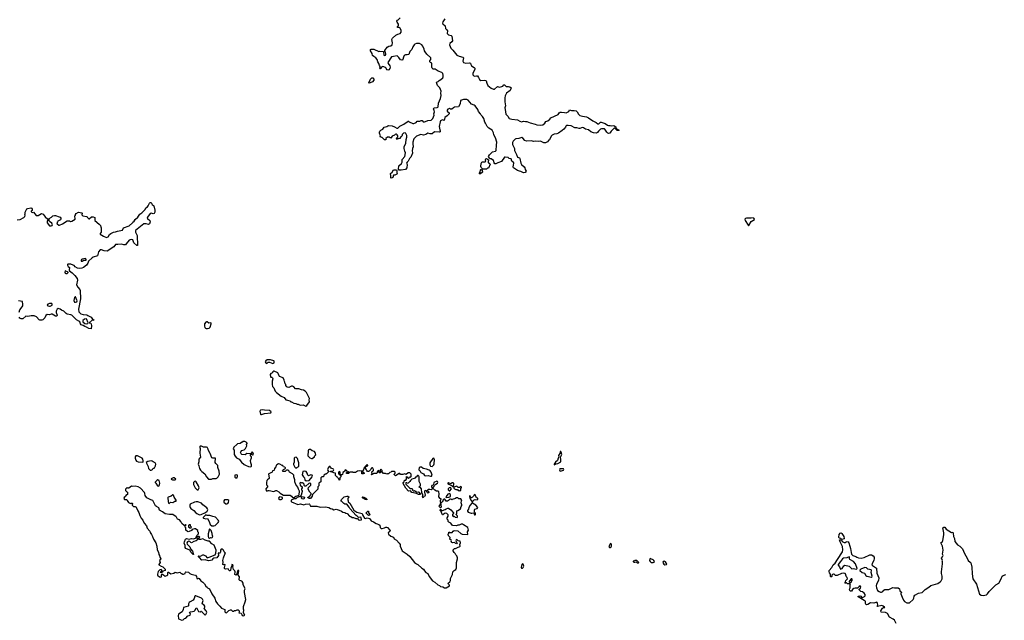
# Model space of a CAD drawing. Extents: x 2106670 to 2323771, y 35271 to 224896.
# Tile 177 of 256: x 2254384 to 2275352, y 73214 to 85999. Entities that reach past the tile are written whole.
import ezdxf

# ---------------------------------------------------------------- set-up
doc = ezdxf.new("R2010")
doc.units = 0

msp = doc.modelspace()

# ---------------------------------------------------------------- linework, layer by layer
at = {"layer": '0CON20XD'}
for points in [[(2266347, 83697), (2266315, 83681), (2266295, 83680), (2266246, 83696), (2266205, 83699), (2266125, 83739), (2266065, 83750), (2266031, 83749), (2266017, 83735), (2266008, 83712), (2265970, 83670), (2265935, 83638), (2265857, 83583), (2265825, 83568), (2265765, 83564), (2265721, 83539), (2265702, 83518), (2265666, 83444), (2265644, 83426), (2265625, 83398), (2265583, 83377), (2265545, 83378), (2265475, 83416), (2265425, 83406), (2265375, 83412), (2265325, 83407), (2265285, 83418), (2265175, 83412), (2265144, 83424), (2265098, 83478), (2265075, 83490), (2265015, 83470), (2264950, 83465), (2264935, 83458), (2264896, 83414), (2264882, 83385), (2264878, 83345), (2264919, 83255), (2264924, 83215), (2264966, 83126), (2264988, 83075), (2265025, 83060), (2265038, 83045), (2265054, 82944), (2265068, 82915), (2265130, 82865), (2265140, 82845), (2265145, 82810), (2265168, 82775), (2265156, 82754), (2265145, 82748), (2265111, 82741), (2265057, 82767), (2265025, 82773), (2264985, 82792), (2264903, 82845), (2264893, 82865), (2264897, 82903), (2264910, 82945), (2264908, 82955), (2264865, 82990), (2264850, 83035), (2264810, 83045), (2264785, 83067), (2264725, 83076), (2264705, 83070), (2264647, 82983), (2264565, 82954), (2264525, 82931), (2264504, 82934), (2264488, 82955), (2264475, 83000), (2264427, 83037), (2264405, 83040), (2264391, 83051), (2264368, 83085), (2264391, 83125), (2264451, 83185), (2264515, 83201), (2264532, 83218), (2264537, 83325), (2264547, 83395), (2264514, 83484), (2264481, 83545), (2264475, 83590), (2264447, 83645), (2264375, 83687), (2264342, 83725), (2264318, 83765), (2264306, 83796), (2264286, 83816), (2264268, 83898), (2264239, 83939), (2264208, 83965), (2264197, 83995), (2264155, 84042), (2264140, 84085), (2264086, 84165), (2264065, 84182), (2264004, 84204), (2263936, 84286), (2263905, 84300), (2263835, 84298), (2263774, 84276), (2263766, 84205), (2263730, 84145), (2263645, 84139), (2263620, 84125), (2263585, 84091), (2263555, 84092), (2263535, 84111), (2263498, 84095), (2263486, 84075), (2263487, 84055), (2263527, 84015), (2263533, 83995), (2263489, 83951), (2263439, 83915), (2263425, 83850), (2263395, 83864), (2263375, 83863), (2263346, 83845), (2263339, 83825), (2263317, 83725), (2263330, 83655), (2263340, 83635), (2263337, 83613), (2263315, 83608), (2263215, 83612), (2263165, 83571), (2263125, 83569), (2263076, 83584), (2263032, 83555), (2262983, 83543), (2262925, 83557), (2262832, 83518), (2262778, 83465), (2262754, 83394), (2262754, 83355), (2262766, 83295), (2262749, 83255), (2262741, 83205), (2262751, 83165), (2262749, 83155), (2262711, 83075), (2262686, 83044), (2262657, 82985), (2262632, 82965), (2262620, 82945), (2262632, 82915), (2262627, 82845), (2262599, 82811), (2262505, 82793), (2262468, 82798), (2262452, 82815), (2262457, 82885), (2262512, 82935), (2262528, 82965), (2262528, 83025), (2262587, 83085), (2262600, 83165), (2262585, 83200), (2262573, 83257), (2262573, 83293), (2262605, 83370), (2262614, 83446), (2262631, 83495), (2262626, 83536), (2262609, 83579), (2262595, 83588), (2262555, 83580), (2262532, 83558), (2262530, 83535), (2262520, 83525), (2262518, 83512), (2262492, 83508), (2262500, 83495), (2262478, 83472), (2262455, 83470), (2262445, 83460), (2262425, 83460), (2262415, 83450), (2262410, 83475), (2262438, 83502), (2262440, 83525), (2262419, 83549), (2262405, 83560), (2262395, 83560), (2262383, 83557), (2262365, 83540), (2262315, 83520), (2262285, 83480), (2262272, 83482), (2262255, 83500), (2262215, 83500), (2262182, 83468), (2262178, 83442), (2262155, 83440), (2262105, 83490), (2262095, 83490), (2262085, 83500), (2262062, 83502), (2262070, 83525), (2262043, 83585), (2262043, 83605), (2262055, 83628), (2262075, 83648), (2262118, 83672), (2262145, 83708), (2262205, 83722), (2262225, 83740), (2262245, 83748), (2262317, 83737), (2262365, 83720), (2262415, 83690), (2262435, 83690), (2262480, 83735), (2262566, 83774), (2262655, 83838), (2262667, 83837), (2262680, 83825), (2262755, 83792), (2262775, 83792), (2262826, 83814), (2262848, 83842), (2262903, 83837), (2262935, 83850), (2262955, 83850), (2262977, 83827), (2263004, 83826), (2263028, 83835), (2263075, 83853), (2263145, 83863), (2263185, 83897), (2263207, 83965), (2263206, 83995), (2263214, 84035), (2263213, 84065), (2263197, 84105), (2263200, 84115), (2263215, 84123), (2263275, 84129), (2263289, 84135), (2263294, 84145), (2263300, 84225), (2263346, 84324), (2263360, 84385), (2263352, 84435), (2263356, 84474), (2263331, 84545), (2263282, 84595), (2263260, 84665), (2263273, 84677), (2263295, 84682), (2263315, 84707), (2263350, 84725), (2263395, 84763), (2263403, 84785), (2263403, 84815), (2263393, 84855), (2263374, 84874), (2263295, 84903), (2263235, 84949), (2263189, 84949), (2263167, 84965), (2263160, 84985), (2263158, 85075), (2263135, 85087), (2263120, 85105), (2263121, 85125), (2263136, 85155), (2263138, 85185), (2263057, 85265), (2263016, 85316), (2263006, 85336), (2263000, 85375), (2262971, 85435), (2262945, 85464), (2262895, 85492), (2262837, 85493), (2262802, 85478), (2262785, 85462), (2262755, 85418), (2262734, 85366), (2262692, 85325), (2262669, 85261), (2262635, 85250), (2262597, 85253), (2262571, 85239), (2262555, 85200), (2262546, 85154), (2262535, 85138), (2262524, 85134), (2262494, 85144), (2262460, 85195), (2262425, 85227), (2262345, 85219), (2262305, 85206), (2262225, 85090), (2262230, 85065), (2262263, 85015), (2262272, 84985), (2262267, 84963), (2262245, 84930), (2262225, 84922), (2262202, 84932), (2262189, 84965), (2262173, 84983), (2262115, 85006), (2262090, 84985), (2262078, 84952), (2262065, 84950), (2262050, 84975), (2262060, 84985), (2262060, 85005), (2262047, 85025), (2262035, 85068), (2262009, 85105), (2261999, 85155), (2261965, 85189), (2261924, 85214), (2261897, 85235), (2261890, 85280), (2261858, 85335), (2261858, 85362), (2261870, 85375), (2261925, 85372), (2262035, 85322), (2262055, 85328), (2262122, 85322), (2262132, 85312), (2262140, 85245), (2262155, 85238), (2262175, 85241), (2262184, 85255), (2262176, 85306), (2262160, 85325), (2262160, 85345), (2262210, 85415), (2262245, 85438), (2262285, 85440), (2262317, 85463), (2262322, 85505), (2262312, 85575), (2262326, 85604), (2262395, 85670), (2262435, 85690), (2262486, 85704), (2262506, 85734), (2262506, 85775), (2262476, 85826), (2262463, 85833), (2262432, 85835), (2262433, 85855), (2262452, 85875), (2262453, 85905), (2262424, 85944), (2262417, 85965), (2262424, 85986), (2262445, 85998), (2262483, 86037)], [(2263438, 86015), (2263395, 85950), (2263390, 85925), (2263395, 85910), (2263448, 85865), (2263453, 85815), (2263482, 85785), (2263492, 85765), (2263484, 85704), (2263518, 85678), (2263574, 85664), (2263586, 85646), (2263599, 85551), (2263587, 85525), (2263545, 85489), (2263537, 85465), (2263564, 85395), (2263611, 85351), (2263665, 85276), (2263695, 85244), (2263745, 85222), (2263823, 85203), (2263832, 85185), (2263822, 85115), (2263835, 85090), (2263885, 85075), (2263965, 85084), (2263981, 85071), (2263991, 85045), (2264006, 85015), (2264063, 84983), (2264078, 84965), (2264079, 84945), (2264033, 84855), (2264034, 84825), (2264045, 84808), (2264065, 84797), (2264115, 84804), (2264131, 84801), (2264157, 84767), (2264175, 84724), (2264205, 84706), (2264275, 84715), (2264308, 84708), (2264316, 84696), (2264329, 84645), (2264355, 84600), (2264425, 84540), (2264475, 84518), (2264495, 84518), (2264562, 84575), (2264605, 84564), (2264655, 84576), (2264676, 84584), (2264695, 84610), (2264705, 84612), (2264745, 84578), (2264795, 84577), (2264819, 84569), (2264850, 84545), (2264831, 84495), (2264754, 84436), (2264724, 84376), (2264717, 84335), (2264718, 84248), (2264729, 84165), (2264716, 84125), (2264725, 84085), (2264740, 83985), (2264785, 83936), (2264797, 83905), (2264806, 83896), (2264865, 83878), (2264985, 83864), (2265035, 83838), (2265072, 83828), (2265115, 83837), (2265155, 83830), (2265185, 83833), (2265255, 83802), (2265358, 83778), (2265399, 83759), (2265485, 83754), (2265528, 83762), (2265566, 83794), (2265588, 83835), (2265631, 83849), (2265671, 83879), (2265695, 83910), (2265849, 83981), (2265875, 84016), (2265895, 84031), (2265925, 84032), (2265985, 84020), (2266025, 84019), (2266080, 84045), (2266093, 84077), (2266137, 84067), (2266195, 84067), (2266238, 84058), (2266257, 84037), (2266281, 83991), (2266313, 83963), (2266370, 83945), (2266452, 83932), (2266499, 83909), (2266590, 83845), (2266661, 83811), (2266695, 83780), (2266715, 83780), (2266752, 83815), (2266765, 83818), (2266855, 83787), (2266904, 83754), (2266925, 83748), (2266955, 83750), (2266985, 83738), (2267035, 83748), (2267078, 83718), (2267080, 83695), (2267105, 83670), (2267150, 83645), (2267145, 83640), (2267105, 83642), (2267058, 83688), (2267045, 83690), (2266981, 83625), (2266954, 83586), (2266925, 83574), (2266910, 83580), (2266887, 83605), (2266845, 83672), (2266835, 83678), (2266775, 83678), (2266755, 83670), (2266732, 83648), (2266712, 83628), (2266692, 83595), (2266665, 83587), (2266605, 83594), (2266548, 83615), (2266495, 83653), (2266435, 83670), (2266389, 83699), (2266365, 83702), (2266347, 83697)], [(2261825, 84650), (2261820, 84655), (2261855, 84732), (2261885, 84762), (2261905, 84758), (2261926, 84735), (2261929, 84711), (2261894, 84676), (2261845, 84652), (2261825, 84650)], [(2264325, 82820), (2264245, 82820), (2264214, 82854), (2264206, 82875), (2264210, 82935), (2264223, 82965), (2264237, 82973), (2264295, 82970), (2264310, 82985), (2264302, 83005), (2264303, 83025), (2264312, 83038), (2264325, 83041), (2264368, 83015), (2264370, 82995), (2264360, 82985), (2264360, 82955), (2264375, 82950), (2264400, 82925), (2264365, 82840), (2264345, 82840), (2264325, 82820)], [(2262295, 82628), (2262288, 82635), (2262290, 82685), (2262278, 82715), (2262283, 82727), (2262315, 82750), (2262345, 82800), (2262405, 82800), (2262412, 82792), (2262413, 82747), (2262420, 82725), (2262415, 82710), (2262375, 82690), (2262345, 82690), (2262328, 82642), (2262315, 82630), (2262295, 82628)], [(2264195, 82720), (2264175, 82720), (2264172, 82725), (2264192, 82755), (2264198, 82802), (2264205, 82810), (2264215, 82810), (2264232, 82792), (2264238, 82755), (2264195, 82720)], [(2254332, 81742), (2254397, 81743), (2254473, 81787), (2254495, 81810), (2254500, 81835), (2254492, 81855), (2254500, 81875), (2254500, 81905), (2254536, 81974), (2254555, 81982), (2254622, 81992), (2254640, 81985), (2254652, 81965), (2254650, 81935), (2254635, 81930), (2254625, 81920), (2254625, 81910), (2254655, 81892), (2254675, 81900), (2254709, 81869), (2254733, 81833), (2254775, 81828), (2254845, 81870), (2254885, 81860), (2254924, 81804), (2254980, 81755), (2254980, 81725), (2254970, 81715), (2254970, 81675), (2255015, 81610), (2255055, 81610), (2255065, 81620), (2255075, 81620), (2255080, 81635), (2255068, 81668), (2255020, 81705), (2255010, 81725), (2255010, 81765), (2255060, 81795), (2255089, 81821), (2255125, 81833), (2255145, 81833), (2255226, 81806), (2255244, 81794), (2255257, 81775), (2255257, 81755), (2255250, 81740), (2255195, 81707), (2255187, 81695), (2255178, 81675), (2255180, 81655), (2255218, 81628), (2255235, 81628), (2255295, 81657), (2255395, 81720), (2255445, 81720), (2255465, 81702), (2255495, 81707), (2255568, 81755), (2255560, 81825), (2255570, 81835), (2255572, 81855), (2255585, 81872), (2255638, 81902), (2255705, 81890), (2255720, 81875), (2255710, 81865), (2255710, 81845), (2255730, 81825), (2255805, 81812), (2255820, 81805), (2255830, 81785), (2255855, 81760), (2255865, 81760), (2255915, 81800), (2255945, 81802), (2255985, 81788), (2255982, 81722), (2256078, 81648), (2256108, 81615), (2256110, 81585), (2256120, 81575), (2256120, 81515), (2256117, 81473), (2256098, 81445), (2256098, 81435), (2256165, 81390), (2256235, 81361), (2256265, 81380), (2256295, 81428), (2256325, 81451), (2256385, 81477), (2256425, 81481), (2256465, 81501), (2256575, 81520), (2256595, 81565), (2256715, 81614), (2256783, 81675), (2256792, 81692), (2256820, 81710), (2256841, 81745), (2256898, 81795), (2256939, 81861), (2256985, 81887), (2257055, 81958), (2257067, 81993), (2257105, 82018), (2257123, 82037), (2257149, 82091), (2257165, 82110), (2257185, 82110), (2257204, 82064), (2257242, 82035), (2257259, 81945), (2257259, 81905), (2257244, 81876), (2257225, 81869), (2257185, 81880), (2257162, 81875), (2257104, 81795), (2257101, 81775), (2257107, 81765), (2257157, 81725), (2257160, 81695), (2257149, 81651), (2257125, 81642), (2257075, 81657), (2257026, 81654), (2256852, 81515), (2256853, 81473), (2256883, 81405), (2256890, 81195), (2256875, 81190), (2256815, 81248), (2256795, 81310), (2256775, 81320), (2256735, 81316), (2256718, 81305), (2256654, 81226), (2256635, 81210), (2256605, 81209), (2256555, 81223), (2256475, 81212), (2256425, 81214), (2256391, 81165), (2256246, 81074), (2256185, 81078), (2256125, 81099), (2256095, 81099), (2256060, 81055), (2256040, 80975), (2255948, 80945), (2255925, 80929), (2255851, 80859), (2255838, 80815), (2255807, 80775), (2255743, 80725), (2255705, 80710), (2255655, 80706), (2255615, 80711), (2255565, 80739), (2255544, 80764), (2255526, 80776), (2255475, 80796), (2255412, 80798), (2255401, 80789), (2255401, 80775), (2255413, 80745), (2255443, 80725), (2255440, 80675), (2255446, 80656), (2255504, 80614), (2255561, 80555), (2255610, 80490), (2255616, 80455), (2255593, 80353), (2255621, 80305), (2255667, 80257), (2255674, 80235), (2255682, 80055), (2255636, 79836), (2255642, 79782), (2255670, 79750), (2255688, 79738), (2255735, 79722), (2255815, 79714), (2255838, 79705), (2255903, 79665), (2255937, 79627), (2255970, 79605), (2255965, 79600), (2255925, 79602), (2255860, 79545), (2255897, 79537), (2255908, 79525), (2255912, 79485), (2255908, 79422), (2255855, 79428), (2255810, 79455), (2255768, 79468), (2255735, 79492), (2255714, 79494), (2255695, 79502), (2255677, 79525), (2255662, 79565), (2255644, 79584), (2255595, 79608), (2255496, 79706), (2255475, 79716), (2255395, 79730), (2255372, 79745), (2255326, 79796), (2255275, 79818), (2255245, 79840), (2255205, 79852), (2255180, 79840), (2255161, 79795), (2255159, 79765), (2255184, 79706), (2255175, 79688), (2255145, 79691), (2255075, 79730), (2255055, 79730), (2255015, 79718), (2254968, 79722), (2254942, 79705), (2254920, 79655), (2254875, 79610), (2254855, 79602), (2254815, 79602), (2254795, 79612), (2254743, 79673), (2254695, 79692), (2254627, 79693), (2254555, 79681), (2254514, 79686), (2254448, 79632), (2254415, 79628), (2254385, 79644), (2254371, 79665)], [(2269915, 81618), (2269964, 81706), (2270030, 81745), (2270025, 81770), (2270015, 81770), (2270005, 81780), (2269959, 81771), (2269865, 81771), (2269843, 81767), (2269824, 81756), (2269831, 81725), (2269895, 81628), (2269905, 81618), (2269915, 81618)], [(2255715, 80861), (2255748, 80882), (2255795, 80878), (2255807, 80885), (2255785, 80913), (2255715, 80901), (2255701, 80895), (2255691, 80875), (2255695, 80862), (2255715, 80861)], [(2255367, 80593), (2255395, 80594), (2255418, 80615), (2255418, 80628), (2255355, 80650), (2255344, 80625), (2255350, 80605), (2255367, 80593)], [(2255555, 79983), (2255575, 79983), (2255601, 79995), (2255609, 80015), (2255575, 80102), (2255565, 80100), (2255553, 80085), (2255540, 80025), (2255549, 79989), (2255555, 79983)], [(2254374, 79776), (2254386, 79825), (2254435, 79885), (2254448, 79905), (2254453, 79935), (2254443, 80003), (2254355, 80016)], [(2255015, 79898), (2255035, 79902), (2255078, 79925), (2255078, 79945), (2255068, 79955), (2255022, 79958), (2254982, 79945), (2254972, 79925), (2254981, 79911), (2255015, 79898)], [(2255805, 79526), (2255835, 79532), (2255840, 79545), (2255805, 79628), (2255765, 79625), (2255729, 79595), (2255730, 79565), (2255772, 79532), (2255805, 79526)], [(2258385, 79424), (2258422, 79435), (2258440, 79455), (2258462, 79522), (2258462, 79542), (2258455, 79548), (2258411, 79541), (2258376, 79566), (2258362, 79568), (2258345, 79562), (2258321, 79525), (2258317, 79477), (2258329, 79449), (2258344, 79434), (2258355, 79427), (2258385, 79424)], [(2259645, 78680), (2259675, 78708), (2259706, 78706), (2259775, 78683), (2259800, 78695), (2259806, 78705), (2259805, 78728), (2259795, 78737), (2259725, 78757), (2259695, 78762), (2259655, 78757), (2259624, 78736), (2259612, 78715), (2259624, 78694), (2259645, 78680)], [(2260475, 77773), (2260496, 77784), (2260552, 77865), (2260547, 77905), (2260553, 77935), (2260492, 78065), (2260460, 78095), (2260430, 78110), (2260385, 78118), (2260325, 78140), (2260255, 78140), (2260220, 78185), (2260195, 78198), (2260175, 78196), (2260115, 78172), (2260090, 78175), (2260070, 78185), (2260050, 78215), (2260050, 78235), (2260040, 78245), (2260030, 78285), (2260020, 78295), (2260017, 78325), (2259997, 78375), (2259916, 78406), (2259906, 78416), (2259890, 78465), (2259879, 78479), (2259805, 78520), (2259792, 78518), (2259770, 78495), (2259765, 78480), (2259735, 78470), (2259720, 78445), (2259725, 78400), (2259735, 78390), (2259755, 78390), (2259770, 78375), (2259778, 78355), (2259762, 78305), (2259761, 78235), (2259770, 78190), (2259796, 78165), (2259826, 78095), (2259855, 78064), (2259953, 77983), (2260015, 77956), (2260055, 77907), (2260085, 77898), (2260135, 77888), (2260158, 77868), (2260175, 77863), (2260225, 77834), (2260265, 77830), (2260295, 77812), (2260315, 77812), (2260355, 77793), (2260422, 77802), (2260475, 77773)], [(2259522, 77592), (2259535, 77593), (2259595, 77614), (2259735, 77633), (2259737, 77655), (2259703, 77677), (2259594, 77684), (2259555, 77694), (2259515, 77686), (2259504, 77676), (2259501, 77665), (2259514, 77605), (2259522, 77592)], [(2259305, 76482), (2259318, 76495), (2259318, 76525), (2259303, 76565), (2259300, 76615), (2259318, 76675), (2259318, 76695), (2259302, 76725), (2259300, 76745), (2259305, 76750), (2259335, 76750), (2259345, 76740), (2259355, 76740), (2259360, 76765), (2259350, 76775), (2259348, 76788), (2259335, 76800), (2259305, 76760), (2259218, 76762), (2259185, 76736), (2259115, 76742), (2259098, 76755), (2259088, 76785), (2259091, 76799), (2259115, 76830), (2259165, 76840), (2259195, 76870), (2259220, 76925), (2259213, 76957), (2259230, 76975), (2259230, 76985), (2259210, 77005), (2259175, 77022), (2259145, 77022), (2259115, 77000), (2259105, 77000), (2259082, 76978), (2259025, 76968), (2259005, 76958), (2258945, 76898), (2258933, 76865), (2258948, 76835), (2258953, 76745), (2258975, 76705), (2259003, 76675), (2259061, 76641), (2259105, 76580), (2259165, 76531), (2259193, 76513), (2259255, 76489), (2259305, 76482)], [(2258445, 76218), (2258465, 76222), (2258495, 76235), (2258565, 76231), (2258585, 76238), (2258614, 76265), (2258639, 76325), (2258632, 76392), (2258600, 76465), (2258602, 76512), (2258561, 76551), (2258548, 76575), (2258552, 76662), (2258545, 76668), (2258495, 76662), (2258478, 76675), (2258440, 76765), (2258430, 76775), (2258428, 76795), (2258400, 76845), (2258400, 76855), (2258380, 76885), (2258380, 76895), (2258365, 76900), (2258295, 76900), (2258255, 76918), (2258228, 76922), (2258222, 76915), (2258222, 76885), (2258230, 76875), (2258222, 76775), (2258231, 76689), (2258199, 76645), (2258198, 76585), (2258182, 76535), (2258202, 76502), (2258213, 76443), (2258231, 76411), (2258261, 76381), (2258325, 76332), (2258363, 76265), (2258402, 76222), (2258445, 76218)], [(2260595, 76658), (2260615, 76660), (2260660, 76695), (2260665, 76710), (2260688, 76735), (2260676, 76785), (2260662, 76805), (2260615, 76821), (2260575, 76849), (2260545, 76849), (2260535, 76843), (2260526, 76825), (2260518, 76718), (2260545, 76687), (2260565, 76673), (2260595, 76658)], [(2265765, 76524), (2265806, 76544), (2265845, 76550), (2265905, 76585), (2265909, 76639), (2265899, 76685), (2265929, 76745), (2265916, 76796), (2265905, 76810), (2265895, 76808), (2265884, 76766), (2265861, 76725), (2265867, 76695), (2265850, 76665), (2265838, 76615), (2265792, 76578), (2265764, 76535), (2265765, 76524)], [(2257005, 76580), (2257013, 76587), (2257014, 76606), (2257007, 76645), (2256995, 76666), (2256895, 76712), (2256855, 76712), (2256844, 76695), (2256842, 76665), (2256854, 76625), (2256868, 76605), (2256905, 76584), (2257005, 76580)], [(2257185, 76413), (2257213, 76427), (2257225, 76450), (2257245, 76452), (2257255, 76462), (2257277, 76503), (2257282, 76535), (2257278, 76555), (2257268, 76565), (2257225, 76585), (2257204, 76604), (2257185, 76611), (2257115, 76597), (2257080, 76575), (2257117, 76485), (2257124, 76444), (2257163, 76413), (2257185, 76413)], [(2260224, 75826), (2260235, 75832), (2260262, 75855), (2260317, 75873), (2260332, 75888), (2260343, 75965), (2260319, 76005), (2260306, 76046), (2260266, 76105), (2260243, 76163), (2260240, 76205), (2260219, 76265), (2260223, 76305), (2260194, 76334), (2260127, 76367), (2260113, 76393), (2260092, 76412), (2260065, 76410), (2260035, 76382), (2259995, 76380), (2259980, 76405), (2260003, 76427), (2260030, 76435), (2260042, 76448), (2260042, 76462), (2260032, 76472), (2260005, 76480), (2259985, 76510), (2259975, 76510), (2259925, 76540), (2259895, 76542), (2259857, 76523), (2259843, 76507), (2259835, 76480), (2259812, 76445), (2259805, 76410), (2259795, 76400), (2259770, 76395), (2259760, 76365), (2259690, 76335), (2259680, 76325), (2259700, 76245), (2259698, 76235), (2259658, 76205), (2259650, 76190), (2259637, 76145), (2259637, 76097), (2259658, 76075), (2259662, 76055), (2259626, 76014), (2259634, 75974), (2259645, 75962), (2259674, 75976), (2259695, 75978), (2259795, 75958), (2259835, 75976), (2259855, 75976), (2259905, 75948), (2259933, 75923), (2260005, 75878), (2260145, 75876), (2260170, 75860), (2260195, 75830), (2260224, 75826)], [(2260265, 76450), (2260283, 76467), (2260316, 76484), (2260328, 76495), (2260330, 76515), (2260327, 76565), (2260316, 76606), (2260298, 76655), (2260275, 76690), (2260245, 76682), (2260232, 76665), (2260227, 76645), (2260228, 76582), (2260213, 76545), (2260215, 76530), (2260243, 76473), (2260265, 76450)], [(2263165, 76491), (2263202, 76525), (2263208, 76542), (2263219, 76639), (2263205, 76662), (2263183, 76655), (2263118, 76565), (2263120, 76525), (2263132, 76495), (2263165, 76491)], [(2263465, 73902), (2263505, 73930), (2263540, 73945), (2263538, 73965), (2263518, 73985), (2263512, 74005), (2263546, 74034), (2263559, 74061), (2263558, 74105), (2263598, 74192), (2263606, 74245), (2263635, 74276), (2263675, 74298), (2263688, 74332), (2263683, 74385), (2263687, 74443), (2263710, 74525), (2263710, 74545), (2263690, 74585), (2263670, 74605), (2263657, 74637), (2263638, 74655), (2263618, 74695), (2263618, 74715), (2263645, 74742), (2263665, 74743), (2263705, 74767), (2263756, 74784), (2263763, 74795), (2263758, 74825), (2263774, 74865), (2263766, 74896), (2263755, 74902), (2263725, 74903), (2263695, 74934), (2263682, 74928), (2263674, 74906), (2263684, 74874), (2263700, 74865), (2263685, 74840), (2263639, 74869), (2263605, 74864), (2263585, 74868), (2263573, 74883), (2263578, 74905), (2263570, 74920), (2263543, 74943), (2263548, 74978), (2263520, 75005), (2263518, 75018), (2263500, 75035), (2263520, 75065), (2263522, 75088), (2263535, 75090), (2263545, 75080), (2263595, 75080), (2263615, 75110), (2263635, 75127), (2263715, 75120), (2263775, 75062), (2263808, 75048), (2263925, 75044), (2263923, 75095), (2263941, 75135), (2263927, 75187), (2263835, 75250), (2263815, 75258), (2263782, 75258), (2263745, 75237), (2263715, 75239), (2263685, 75226), (2263604, 75234), (2263562, 75282), (2263520, 75305), (2263512, 75315), (2263510, 75345), (2263490, 75365), (2263488, 75392), (2263510, 75430), (2263512, 75462), (2263478, 75488), (2263455, 75493), (2263434, 75486), (2263395, 75458), (2263385, 75460), (2263372, 75485), (2263362, 75532), (2263340, 75555), (2263345, 75580), (2263372, 75552), (2263385, 75550), (2263445, 75570), (2263463, 75587), (2263505, 75600), (2263515, 75598), (2263562, 75565), (2263612, 75512), (2263620, 75510), (2263620, 75495), (2263598, 75465), (2263598, 75445), (2263612, 75422), (2263625, 75420), (2263635, 75430), (2263655, 75410), (2263697, 75403), (2263710, 75415), (2263707, 75427), (2263700, 75445), (2263680, 75465), (2263680, 75475), (2263690, 75485), (2263690, 75545), (2263715, 75550), (2263770, 75585), (2263783, 75637), (2263800, 75655), (2263800, 75675), (2263782, 75715), (2263790, 75755), (2263800, 75765), (2263778, 75798), (2263735, 75800), (2263715, 75820), (2263675, 75820), (2263662, 75808), (2263592, 75788), (2263585, 75780), (2263565, 75800), (2263555, 75790), (2263545, 75790), (2263518, 75762), (2263495, 75752), (2263463, 75753), (2263435, 75790), (2263425, 75790), (2263402, 75778), (2263390, 75735), (2263372, 75728), (2263355, 75710), (2263342, 75745), (2263342, 75765), (2263352, 75788), (2263370, 75795), (2263335, 75810), (2263312, 75845), (2263318, 75905), (2263307, 75947), (2263285, 75962), (2263263, 75963), (2263222, 75982), (2263195, 76010), (2263175, 76010), (2263145, 75990), (2263115, 76000), (2263082, 75998), (2263070, 75985), (2263070, 75975), (2263098, 75948), (2263100, 75935), (2263075, 75920), (2263063, 75933), (2263048, 75968), (2263035, 75978), (2263015, 75972), (2263005, 75960), (2263003, 75945), (2263010, 75905), (2263018, 75895), (2263017, 75873), (2263010, 75855), (2262992, 75848), (2262978, 75822), (2262970, 75825), (2262960, 75855), (2262972, 75868), (2262972, 75892), (2262951, 75931), (2262942, 76015), (2262915, 76050), (2262905, 76050), (2262895, 76040), (2262890, 76045), (2262890, 76055), (2262918, 76085), (2262917, 76113), (2262888, 76168), (2262893, 76265), (2262883, 76285), (2262870, 76295), (2262854, 76296), (2262828, 76262), (2262815, 76260), (2262790, 76235), (2262732, 76218), (2262705, 76190), (2262693, 76167), (2262655, 76133), (2262638, 76128), (2262625, 76138), (2262605, 76140), (2262600, 76125), (2262605, 76110), (2262671, 76051), (2262684, 76034), (2262703, 76023), (2262735, 76018), (2262748, 76005), (2262750, 75985), (2262765, 75970), (2262787, 75973), (2262795, 75980), (2262815, 75960), (2262825, 75940), (2262875, 75948), (2262885, 75942), (2262910, 75905), (2262910, 75895), (2262905, 75890), (2262875, 75892), (2262835, 75912), (2262738, 75938), (2262705, 75970), (2262665, 75962), (2262605, 76030), (2262550, 76125), (2262550, 76145), (2262570, 76165), (2262570, 76185), (2262585, 76200), (2262605, 76200), (2262620, 76215), (2262622, 76278), (2262638, 76268), (2262642, 76252), (2262665, 76240), (2262680, 76245), (2262682, 76268), (2262695, 76270), (2262705, 76260), (2262718, 76272), (2262720, 76325), (2262695, 76350), (2262655, 76350), (2262615, 76320), (2262585, 76330), (2262545, 76320), (2262495, 76320), (2262478, 76338), (2262465, 76340), (2262385, 76290), (2262360, 76315), (2262360, 76325), (2262380, 76345), (2262380, 76365), (2262365, 76380), (2262305, 76380), (2262295, 76370), (2262265, 76360), (2262235, 76330), (2262215, 76330), (2262205, 76322), (2262175, 76340), (2262132, 76342), (2262102, 76372), (2262100, 76405), (2262075, 76428), (2262050, 76405), (2262070, 76385), (2262070, 76355), (2262065, 76350), (2262040, 76355), (2262038, 76398), (2262015, 76400), (2262000, 76375), (2262000, 76355), (2261985, 76340), (2261925, 76340), (2261907, 76323), (2261875, 76310), (2261870, 76315), (2261888, 76342), (2261880, 76375), (2261892, 76388), (2261905, 76390), (2261915, 76400), (2261918, 76425), (2261905, 76450), (2261895, 76460), (2261885, 76460), (2261871, 76449), (2261860, 76425), (2261829, 76391), (2261815, 76380), (2261792, 76382), (2261773, 76403), (2261772, 76415), (2261750, 76455), (2261750, 76480), (2261785, 76498), (2261795, 76510), (2261797, 76517), (2261787, 76527), (2261775, 76522), (2261750, 76495), (2261750, 76480), (2261735, 76480), (2261730, 76465), (2261715, 76450), (2261702, 76415), (2261680, 76385), (2261720, 76355), (2261718, 76342), (2261695, 76332), (2261670, 76335), (2261668, 76388), (2261615, 76398), (2261575, 76390), (2261535, 76362), (2261485, 76360), (2261475, 76370), (2261415, 76370), (2261402, 76358), (2261395, 76340), (2261345, 76340), (2261340, 76345), (2261342, 76358), (2261385, 76360), (2261390, 76375), (2261352, 76392), (2261335, 76410), (2261315, 76418), (2261298, 76382), (2261262, 76358), (2261255, 76320), (2261245, 76310), (2261210, 76310), (2261210, 76365), (2261198, 76378), (2261185, 76380), (2261173, 76357), (2261170, 76335), (2261188, 76328), (2261220, 76295), (2261220, 76265), (2261200, 76245), (2261200, 76215), (2261185, 76200), (2261178, 76228), (2261152, 76252), (2261148, 76268), (2261135, 76270), (2261110, 76295), (2261108, 76348), (2261075, 76350), (2261035, 76370), (2261002, 76372), (2261002, 76388), (2261055, 76392), (2261070, 76405), (2261072, 76415), (2261065, 76428), (2261020, 76455), (2261000, 76475), (2260995, 76490), (2260975, 76488), (2260955, 76460), (2260942, 76415), (2260943, 76403), (2260960, 76385), (2260958, 76372), (2260918, 76332), (2260905, 76330), (2260895, 76320), (2260875, 76320), (2260860, 76305), (2260858, 76282), (2260845, 76270), (2260820, 76265), (2260800, 76245), (2260800, 76165), (2260752, 76135), (2260756, 76094), (2260752, 76075), (2260733, 76055), (2260730, 76005), (2260632, 75908), (2260622, 75895), (2260612, 75855), (2260575, 75808), (2260545, 75810), (2260535, 75820), (2260522, 75822), (2260522, 75828), (2260545, 75850), (2260555, 75850), (2260590, 75895), (2260590, 75915), (2260562, 75942), (2260530, 76005), (2260532, 76038), (2260587, 76093), (2260585, 76120), (2260565, 76132), (2260540, 76125), (2260478, 76072), (2260455, 76070), (2260440, 76085), (2260440, 76115), (2260430, 76125), (2260405, 76140), (2260395, 76130), (2260388, 76138), (2260362, 76148), (2260350, 76135), (2260358, 76088), (2260400, 76055), (2260400, 76035), (2260388, 76015), (2260388, 75995), (2260400, 75975), (2260400, 75955), (2260380, 75875), (2260358, 75852), (2260295, 75828), (2260267, 75803), (2260228, 75802), (2260165, 75770), (2260162, 75745), (2260170, 75735), (2260305, 75682), (2260365, 75690), (2260435, 75673), (2260471, 75689), (2260545, 75697), (2260558, 75685), (2260567, 75655), (2260580, 75645), (2260711, 75641), (2260785, 75619), (2260895, 75630), (2260965, 75618), (2261000, 75595), (2261035, 75588), (2261075, 75567), (2261125, 75577), (2261185, 75562), (2261239, 75539), (2261265, 75513), (2261305, 75508), (2261327, 75497), (2261356, 75486), (2261405, 75434), (2261435, 75423), (2261464, 75404), (2261495, 75400), (2261545, 75381), (2261575, 75382), (2261600, 75355), (2261618, 75348), (2261655, 75350), (2261660, 75355), (2261655, 75400), (2261635, 75408), (2261603, 75403), (2261590, 75410), (2261574, 75434), (2261548, 75448), (2261418, 75595), (2261403, 75623), (2261350, 75685), (2261305, 75688), (2261285, 75698), (2261246, 75746), (2261232, 75752), (2261228, 75765), (2261238, 75785), (2261295, 75840), (2261354, 75856), (2261370, 75855), (2261400, 75835), (2261370, 75805), (2261370, 75775), (2261380, 75765), (2261380, 75735), (2261415, 75710), (2261498, 75558), (2261560, 75515), (2261676, 75486), (2261688, 75445), (2261726, 75386), (2261745, 75381), (2261785, 75392), (2261832, 75382), (2261843, 75373), (2261869, 75329), (2261915, 75313), (2261975, 75274), (2261996, 75266)], [(2260485, 76186), (2260545, 76190), (2260610, 76265), (2260617, 76283), (2260612, 76305), (2260585, 76310), (2260533, 76293), (2260518, 76305), (2260508, 76345), (2260485, 76380), (2260445, 76388), (2260415, 76380), (2260402, 76312), (2260425, 76270), (2260447, 76247), (2260454, 76204), (2260485, 76186)], [(2263135, 76279), (2263155, 76283), (2263166, 76304), (2263162, 76325), (2263146, 76366), (2263125, 76398), (2263102, 76412), (2263049, 76429), (2262973, 76443), (2262942, 76472), (2262915, 76474), (2262892, 76465), (2262885, 76420), (2262908, 76405), (2262925, 76363), (2262981, 76331), (2263008, 76298), (2263025, 76291), (2263085, 76296), (2263135, 76279)], [(2265905, 76388), (2265925, 76394), (2265965, 76410), (2265972, 76425), (2265965, 76440), (2265884, 76435), (2265876, 76416), (2265889, 76399), (2265905, 76388)], [(2257345, 76072), (2257362, 76095), (2257367, 76135), (2257355, 76190), (2257325, 76202), (2257305, 76192), (2257268, 76155), (2257268, 76145), (2257285, 76132), (2257315, 76078), (2257345, 76072)], [(2257695, 76201), (2257706, 76215), (2257675, 76246), (2257653, 76247), (2257610, 76225), (2257610, 76215), (2257635, 76204), (2257695, 76201)], [(2258165, 75989), (2258185, 75994), (2258204, 76035), (2258193, 76075), (2258143, 76165), (2258125, 76174), (2258105, 76171), (2258085, 76145), (2258083, 76103), (2258120, 76035), (2258165, 75989)], [(2258978, 76248), (2259015, 76250), (2259023, 76285), (2259019, 76305), (2259005, 76314), (2258968, 76305), (2258965, 76260), (2258978, 76248)], [(2263175, 76040), (2263195, 76050), (2263220, 76075), (2263222, 76088), (2263248, 76115), (2263284, 76136), (2263289, 76155), (2263279, 76169), (2263265, 76174), (2263200, 76145), (2263198, 76102), (2263188, 76092), (2263163, 76087), (2263152, 76065), (2263155, 76050), (2263175, 76040)], [(2263615, 76060), (2263632, 76105), (2263627, 76127), (2263615, 76140), (2263595, 76140), (2263565, 76120), (2263532, 76132), (2263515, 76148), (2263500, 76135), (2263502, 76122), (2263513, 76113), (2263538, 76108), (2263550, 76095), (2263577, 76087), (2263600, 76065), (2263615, 76060)], [(2259145, 73311), (2259165, 73313), (2259177, 73325), (2259152, 73375), (2259158, 73435), (2259150, 73445), (2259148, 73505), (2259187, 73605), (2259198, 73655), (2259170, 73805), (2259172, 73855), (2259187, 73887), (2259175, 73900), (2259140, 73975), (2259146, 74005), (2259125, 74038), (2259115, 74047), (2259070, 74060), (2259059, 74075), (2259062, 74142), (2259040, 74165), (2259032, 74185), (2259047, 74225), (2259048, 74275), (2259032, 74275), (2259002, 74185), (2258985, 74173), (2258966, 74186), (2258971, 74245), (2258964, 74264), (2258938, 74295), (2258920, 74355), (2258920, 74365), (2258930, 74375), (2258925, 74397), (2258905, 74400), (2258900, 74395), (2258900, 74375), (2258877, 74325), (2258872, 74275), (2258860, 74265), (2258850, 74265), (2258835, 74278), (2258822, 74312), (2258775, 74302), (2258755, 74307), (2258747, 74315), (2258743, 74335), (2258760, 74395), (2258752, 74402), (2258725, 74397), (2258713, 74403), (2258720, 74455), (2258708, 74485), (2258722, 74545), (2258752, 74625), (2258770, 74645), (2258740, 74675), (2258725, 74710), (2258705, 74728), (2258685, 74732), (2258674, 74726), (2258663, 74707), (2258662, 74668), (2258655, 74650), (2258645, 74640), (2258635, 74640), (2258622, 74652), (2258608, 74645), (2258608, 74628), (2258620, 74615), (2258620, 74595), (2258584, 74546), (2258520, 74535), (2258495, 74521), (2258473, 74497), (2258445, 74484), (2258405, 74482), (2258335, 74501), (2258265, 74496), (2258211, 74551), (2258185, 74588), (2258235, 74581), (2258281, 74609), (2258295, 74611), (2258338, 74585), (2258375, 74547), (2258422, 74558), (2258549, 74611), (2258564, 74646), (2258568, 74705), (2258527, 74817), (2258479, 74845), (2258428, 74898), (2258395, 74899), (2258335, 74917), (2258285, 74946), (2258235, 74931), (2258200, 74935), (2258190, 74945), (2258217, 74987), (2258205, 75000), (2258185, 75000), (2258177, 74993), (2258162, 74988), (2258158, 74965), (2258180, 74935), (2258145, 74904), (2258095, 74891), (2258045, 74864), (2258025, 74870), (2258005, 74894), (2257985, 74898), (2257956, 74884), (2257941, 74865), (2257951, 74835), (2258004, 74775), (2258018, 74738), (2258065, 74687), (2258088, 74612), (2258075, 74617), (2258036, 74655), (2258008, 74708), (2257922, 74745), (2257910, 74765), (2257906, 74805), (2257887, 74855), (2257890, 74885), (2257916, 74944), (2257935, 74953), (2257995, 74943), (2258045, 74952), (2258085, 74948), (2258130, 74965), (2258140, 74975), (2258153, 75017), (2258190, 75055), (2258190, 75085), (2258180, 75095), (2258180, 75125), (2258125, 75158), (2258105, 75160), (2258055, 75150), (2258040, 75125), (2257990, 75105), (2257975, 75101), (2257955, 75107), (2257920, 75135), (2257920, 75185), (2257910, 75195), (2257910, 75230), (2257918, 75232), (2257928, 75248), (2257915, 75250), (2257910, 75230), (2257885, 75230), (2257837, 75277), (2257818, 75318), (2257785, 75350), (2257747, 75367), (2257725, 75410), (2257707, 75423), (2257672, 75442), (2257645, 75468), (2257575, 75467), (2257485, 75479), (2257426, 75526), (2257360, 75560), (2257346, 75605), (2257294, 75634), (2257275, 75653), (2257216, 75765), (2257178, 75778), (2257094, 75824), (2257059, 75869), (2257052, 75915), (2257043, 75933), (2256955, 76030), (2256905, 76058), (2256845, 76072), (2256795, 76062), (2256765, 76067), (2256705, 76030), (2256685, 76030), (2256675, 76040), (2256640, 76005), (2256640, 75975), (2256662, 75952), (2256680, 75945), (2256680, 75895), (2256642, 75868), (2256638, 75852), (2256612, 75828), (2256602, 75805), (2256618, 75788), (2256668, 75788), (2256673, 75763), (2256700, 75725), (2256715, 75712), (2256745, 75702), (2256755, 75710), (2256778, 75708), (2256790, 75695), (2256780, 75685), (2256782, 75662), (2256805, 75640), (2256845, 75640), (2256855, 75630), (2256887, 75577), (2256898, 75545), (2256922, 75512), (2256944, 75445), (2256971, 75385), (2257008, 75348), (2257038, 75285), (2257084, 75224), (2257101, 75175), (2257154, 75115), (2257165, 75082), (2257194, 75044), (2257215, 74998), (2257233, 74943), (2257284, 74864), (2257304, 74795), (2257314, 74715), (2257338, 74665), (2257348, 74618), (2257362, 74595), (2257367, 74555), (2257390, 74525), (2257390, 74515), (2257374, 74506), (2257360, 74485), (2257374, 74445), (2257348, 74405), (2257348, 74395), (2257395, 74368), (2257430, 74355), (2257480, 74305), (2257480, 74275), (2257435, 74260), (2257425, 74240), (2257405, 74228), (2257383, 74235), (2257412, 74265), (2257408, 74285), (2257395, 74297), (2257371, 74289), (2257332, 74255), (2257317, 74195), (2257318, 74178), (2257325, 74166), (2257360, 74140), (2257385, 74136), (2257407, 74143), (2257407, 74175), (2257415, 74194), (2257425, 74197), (2257445, 74181), (2257485, 74157), (2257520, 74165), (2257537, 74185), (2257538, 74232), (2257545, 74240), (2257555, 74240), (2257572, 74222), (2257605, 74206), (2257665, 74218), (2257695, 74238), (2257735, 74228), (2257795, 74238), (2257825, 74210), (2257835, 74210), (2257855, 74197), (2257875, 74196), (2257906, 74214), (2257915, 74240), (2257925, 74248), (2257982, 74242), (2258007, 74207), (2258034, 74194), (2258065, 74192), (2258091, 74181), (2258125, 74178), (2258150, 74145), (2258159, 74105), (2258175, 74098), (2258195, 74108), (2258205, 74102), (2258242, 74052), (2258285, 74027), (2258319, 73989), (2258345, 73938), (2258375, 73918), (2258382, 73905), (2258425, 73883), (2258476, 73775), (2258538, 73685), (2258559, 73615), (2258595, 73562), (2258648, 73515), (2258685, 73470), (2258750, 73445), (2258750, 73395), (2258765, 73380), (2258785, 73372), (2258795, 73378), (2258835, 73422), (2258875, 73440), (2258888, 73438), (2258915, 73410), (2258945, 73410), (2258955, 73420), (2258985, 73420), (2259015, 73440), (2259035, 73440), (2259060, 73415), (2259060, 73385), (2259052, 73372), (2259098, 73368), (2259110, 73355), (2259112, 73335), (2259125, 73318), (2259145, 73311)], [(2263465, 75830), (2263525, 75832), (2263545, 75840), (2263557, 75853), (2263558, 75885), (2263545, 75910), (2263505, 75900), (2263490, 75875), (2263460, 75845), (2263465, 75830)], [(2263545, 75970), (2263580, 76015), (2263555, 76040), (2263530, 76035), (2263510, 76015), (2263512, 75992), (2263532, 75972), (2263545, 75970)], [(2263765, 75970), (2263780, 75985), (2263780, 76025), (2263790, 76035), (2263790, 76045), (2263775, 76060), (2263762, 76058), (2263755, 76040), (2263725, 76040), (2263695, 76068), (2263632, 76048), (2263630, 76025), (2263643, 76013), (2263675, 76000), (2263707, 75997), (2263725, 75980), (2263745, 75980), (2263755, 75970), (2263765, 75970)], [(2257565, 75702), (2257595, 75727), (2257645, 75722), (2257685, 75750), (2257715, 75750), (2257715, 75770), (2257676, 75836), (2257662, 75875), (2257647, 75887), (2257608, 75855), (2257545, 75838), (2257538, 75825), (2257547, 75735), (2257555, 75710), (2257565, 75702)], [(2258215, 75458), (2258245, 75464), (2258344, 75506), (2258375, 75540), (2258389, 75565), (2258384, 75585), (2258368, 75608), (2258284, 75674), (2258256, 75706), (2258176, 75736), (2258145, 75738), (2258105, 75731), (2258014, 75686), (2258004, 75665), (2258004, 75635), (2258013, 75613), (2258031, 75591), (2258090, 75555), (2258134, 75505), (2258155, 75491), (2258215, 75458)], [(2258795, 75693), (2258815, 75703), (2258830, 75720), (2258839, 75765), (2258815, 75781), (2258744, 75776), (2258729, 75755), (2258732, 75732), (2258775, 75693), (2258795, 75693)], [(2259953, 75787), (2259965, 75792), (2259980, 75805), (2259982, 75815), (2259980, 75825), (2259962, 75832), (2259921, 75839), (2259907, 75833), (2259898, 75815), (2259900, 75795), (2259915, 75788), (2259953, 75787)], [(2260435, 75790), (2260398, 75798), (2260382, 75812), (2260382, 75828), (2260402, 75848), (2260450, 75835), (2260435, 75790)], [(2261775, 75780), (2261742, 75785), (2261700, 75815), (2261680, 75840), (2261715, 75837), (2261755, 75817), (2261778, 75795), (2261780, 75785), (2261775, 75780)], [(2263345, 75610), (2263325, 75630), (2263320, 75645), (2263340, 75675), (2263345, 75700), (2263350, 75695), (2263350, 75655), (2263360, 75645), (2263360, 75625), (2263345, 75610)], [(2264085, 75460), (2264090, 75465), (2264090, 75495), (2264068, 75518), (2264068, 75565), (2264077, 75583), (2264125, 75597), (2264138, 75615), (2264100, 75665), (2264025, 75710), (2264015, 75710), (2263974, 75666), (2263950, 75615), (2263941, 75579), (2263920, 75555), (2263920, 75535), (2263938, 75518), (2263995, 75498), (2264015, 75492), (2264055, 75500), (2264072, 75462), (2264085, 75460)], [(2264025, 75730), (2264030, 75745), (2264065, 75782), (2264085, 75788), (2264125, 75780), (2264140, 75795), (2264140, 75805), (2264128, 75818), (2264115, 75820), (2264102, 75832), (2264100, 75855), (2264090, 75865), (2264088, 75878), (2264075, 75890), (2264062, 75888), (2264050, 75855), (2264028, 75832), (2264015, 75830), (2264005, 75820), (2263995, 75820), (2263982, 75832), (2263978, 75868), (2263960, 75855), (2263960, 75845), (2263970, 75835), (2263970, 75815), (2263980, 75805), (2263990, 75775), (2264025, 75730)], [(2261815, 75448), (2261805, 75453), (2261760, 75495), (2261760, 75505), (2261795, 75540), (2261810, 75535), (2261813, 75503), (2261842, 75465), (2261835, 75450), (2261815, 75448)], [(2258515, 75223), (2258544, 75235), (2258614, 75296), (2258622, 75315), (2258615, 75341), (2258555, 75410), (2258495, 75421), (2258430, 75445), (2258376, 75446), (2258345, 75458), (2258292, 75405), (2258290, 75395), (2258300, 75385), (2258345, 75374), (2258385, 75378), (2258421, 75315), (2258442, 75255), (2258478, 75228), (2258515, 75223)], [(2258035, 75180), (2258040, 75195), (2258020, 75215), (2258018, 75248), (2257995, 75250), (2257980, 75235), (2257980, 75205), (2258005, 75182), (2258035, 75180)], [(2258425, 74960), (2258445, 74980), (2258475, 74970), (2258490, 74985), (2258498, 75005), (2258490, 75015), (2258484, 75065), (2258460, 75125), (2258425, 75160), (2258398, 75055), (2258398, 74995), (2258403, 74973), (2258425, 74960)], [(2261996, 75266), (2262032, 75255), (2262055, 75240), (2262062, 75192), (2262085, 75170), (2262105, 75169), (2262155, 75180), (2262180, 75195), (2262195, 75197), (2262215, 75188), (2262268, 75135), (2262273, 75125), (2262268, 75102), (2262228, 75075), (2262235, 75050), (2262285, 75008), (2262342, 74985), (2262361, 74951), (2262408, 74918), (2262465, 74857), (2262483, 74825), (2262486, 74795), (2262531, 74695), (2262635, 74623), (2262690, 74570), (2262795, 74447), (2262835, 74414), (2262865, 74400), (2262945, 74326), (2262985, 74305), (2263005, 74268), (2263035, 74235), (2263078, 74208), (2263106, 74145), (2263173, 74055), (2263228, 74025), (2263285, 73968), (2263324, 73954), (2263345, 73932), (2263395, 73928), (2263433, 73903), (2263465, 73902)], [(2273049, 73145), (2273012, 73215), (2272985, 73241), (2272905, 73284), (2272865, 73359), (2272822, 73382), (2272728, 73388), (2272721, 73415), (2272761, 73475), (2272777, 73487), (2272807, 73485), (2272802, 73495), (2272774, 73515), (2272742, 73528), (2272655, 73508), (2272648, 73515), (2272656, 73546), (2272653, 73575), (2272647, 73595), (2272635, 73600), (2272575, 73582), (2272505, 73586), (2272445, 73551), (2272415, 73543), (2272407, 73547), (2272394, 73574), (2272398, 73615), (2272392, 73625), (2272365, 73637), (2272243, 73715), (2272242, 73725), (2272275, 73732), (2272295, 73726), (2272321, 73701), (2272335, 73699), (2272375, 73718), (2272388, 73735), (2272386, 73765), (2272370, 73790), (2272335, 73817), (2272295, 73828), (2272259, 73865), (2272261, 73875), (2272293, 73895), (2272296, 73925), (2272286, 73945), (2272263, 73937), (2272225, 73900), (2272175, 73900), (2272148, 73892), (2272120, 73870), (2272095, 73838), (2272080, 73835), (2272065, 73850), (2272058, 73875), (2272068, 73905), (2272070, 73975), (2272078, 73988), (2272065, 74000), (2272055, 73990), (2272015, 73990), (2271995, 74010), (2271985, 74010), (2271975, 74000), (2271960, 74005), (2271960, 74025), (2271968, 74032), (2271980, 74065), (2272010, 74095), (2272007, 74127), (2271982, 74145), (2271978, 74165), (2271982, 74185), (2271965, 74208), (2271935, 74217), (2271885, 74209), (2271795, 74170), (2271755, 74170), (2271730, 74195), (2271715, 74198), (2271695, 74190), (2271680, 74175), (2271680, 74145), (2271675, 74140), (2271655, 74140), (2271650, 74145), (2271648, 74195), (2271628, 74225), (2271619, 74255), (2271623, 74275), (2271679, 74341), (2271711, 74395), (2271750, 74430), (2271803, 74505), (2271903, 74675), (2271911, 74715), (2271903, 74783), (2271855, 74888), (2271845, 74930), (2271885, 74930), (2271899, 74889), (2271945, 74868), (2271965, 74867), (2271985, 74887), (2272005, 74894), (2272025, 74883), (2272038, 74865), (2272065, 74792), (2272078, 74745), (2272088, 74658), (2272101, 74625), (2272126, 74596), (2272187, 74573), (2272214, 74555), (2272245, 74544), (2272305, 74539), (2272369, 74551), (2272485, 74611), (2272525, 74607), (2272557, 74587), (2272578, 74558), (2272581, 74525), (2272576, 74495), (2272536, 74415), (2272534, 74395), (2272548, 74378), (2272627, 74327), (2272640, 74220), (2272678, 74115), (2272670, 74065), (2272627, 73985), (2272621, 73945), (2272628, 73905), (2272655, 73850), (2272685, 73825), (2272715, 73814), (2272736, 73814), (2272763, 73825), (2272784, 73855), (2272805, 73867), (2272895, 73867), (2272975, 73911), (2273015, 73904), (2273090, 73905), (2273118, 73885), (2273130, 73845), (2273160, 73815), (2273160, 73805), (2273148, 73792), (2273148, 73775), (2273177, 73707), (2273204, 73645), (2273225, 73617), (2273275, 73589), (2273332, 73585), (2273410, 73660), (2273424, 73686), (2273432, 73728), (2273444, 73746), (2273525, 73793), (2273605, 73803), (2273668, 73872), (2273745, 73919), (2273785, 73953), (2273935, 74001), (2273985, 74030), (2274010, 74055), (2274027, 74095), (2274027, 74155), (2274014, 74214), (2274014, 74244), (2274038, 74415), (2274038, 74465), (2274032, 74475), (2274038, 74485), (2274018, 74535), (2274038, 74565), (2274048, 74595), (2274038, 74625), (2274047, 74705), (2274033, 74795), (2274002, 74865), (2274033, 74895), (2274043, 74915), (2274061, 75031), (2274066, 75075), (2274040, 75185), (2274065, 75200), (2274085, 75200), (2274115, 75153), (2274225, 75080), (2274255, 75090), (2274266, 75066), (2274271, 74995), (2274289, 74955), (2274302, 74892), (2274352, 74822), (2274405, 74793), (2274464, 74735), (2274504, 74635), (2274564, 74535), (2274579, 74489), (2274622, 74455), (2274638, 74435), (2274664, 74345), (2274670, 74205), (2274684, 74096), (2274758, 73985), (2274822, 73772), (2274856, 73746), (2274905, 73740), (2274975, 73757), (2274994, 73776)], [(2271895, 74933), (2271872, 74955), (2271835, 74960), (2271831, 74985), (2271837, 75043), (2271855, 75071), (2271875, 75074), (2271895, 75063), (2271936, 74995), (2271942, 74958), (2271939, 74945), (2271895, 74933)], [(2266955, 74762), (2266983, 74777), (2266989, 74791), (2266989, 74829), (2266975, 74850), (2266955, 74842), (2266931, 74785), (2266944, 74764), (2266955, 74762)], [(2267565, 74440), (2267570, 74445), (2267525, 74490), (2267485, 74490), (2267475, 74480), (2267450, 74475), (2267450, 74465), (2267465, 74452), (2267485, 74450), (2267515, 74460), (2267535, 74440), (2267565, 74440)], [(2267875, 74442), (2267898, 74455), (2267900, 74465), (2267889, 74485), (2267871, 74501), (2267825, 74523), (2267815, 74527), (2267800, 74520), (2267798, 74485), (2267808, 74465), (2267835, 74442), (2267875, 74442)], [(2268125, 74396), (2268155, 74401), (2268164, 74415), (2268161, 74425), (2268135, 74461), (2268105, 74472), (2268087, 74465), (2268080, 74445), (2268100, 74410), (2268125, 74396)], [(2271865, 74303), (2271898, 74315), (2271934, 74376), (2271955, 74388), (2272050, 74370), (2272105, 74313), (2272135, 74316), (2272205, 74304), (2272219, 74315), (2272185, 74413), (2272139, 74469), (2272063, 74505), (2272054, 74524), (2272052, 74555), (2272045, 74562), (2271996, 74544), (2271925, 74534), (2271905, 74526), (2271865, 74463), (2271814, 74405), (2271817, 74387), (2271839, 74355), (2271854, 74314), (2271865, 74303)], [(2265095, 74322), (2265109, 74335), (2265119, 74365), (2265108, 74408), (2265095, 74416), (2265078, 74402), (2265060, 74345), (2265068, 74325), (2265095, 74322)], [(2272525, 74130), (2272534, 74136), (2272536, 74154), (2272517, 74235), (2272525, 74275), (2272515, 74291), (2272447, 74305), (2272415, 74328), (2272385, 74336), (2272296, 74304), (2272272, 74285), (2272273, 74275), (2272324, 74234), (2272375, 74221), (2272405, 74171), (2272425, 74151), (2272525, 74130)], [(2272085, 74020), (2272100, 74035), (2272100, 74045), (2272118, 74075), (2272105, 74100), (2272092, 74098), (2272060, 74065), (2272060, 74055), (2272050, 74045), (2272050, 74035), (2272062, 74022), (2272085, 74020)], [(2274994, 73776), (2275033, 73827), (2275115, 73914), (2275175, 73969), (2275235, 74007), (2275288, 74095), (2275306, 74155), (2275325, 74171), (2275385, 74192)], [(2257835, 73219), (2257865, 73223), (2257895, 73251), (2257925, 73258), (2257965, 73312), (2257995, 73316), (2258015, 73326), (2258024, 73354), (2258003, 73375), (2258005, 73388), (2258024, 73396), (2258065, 73399), (2258098, 73412), (2258119, 73431), (2258135, 73468), (2258145, 73477), (2258156, 73475), (2258181, 73415), (2258193, 73403), (2258225, 73393), (2258245, 73410), (2258255, 73410), (2258262, 73392), (2258325, 73331), (2258335, 73331), (2258349, 73341), (2258365, 73365), (2258370, 73385), (2258355, 73415), (2258312, 73465), (2258329, 73495), (2258328, 73515), (2258309, 73535), (2258274, 73555), (2258272, 73575), (2258288, 73635), (2258280, 73665), (2258255, 73689), (2258136, 73734), (2258118, 73732), (2258111, 73725), (2258100, 73675), (2258080, 73640), (2258015, 73610), (2257995, 73592), (2257981, 73565), (2257981, 73525), (2257974, 73516), (2257875, 73485), (2257863, 73443), (2257842, 73398), (2257765, 73346), (2257759, 73315), (2257766, 73246), (2257835, 73219)]]:
    msp.add_lwpolyline(points, dxfattribs=at)

doc.saveas('drawing.dxf')
